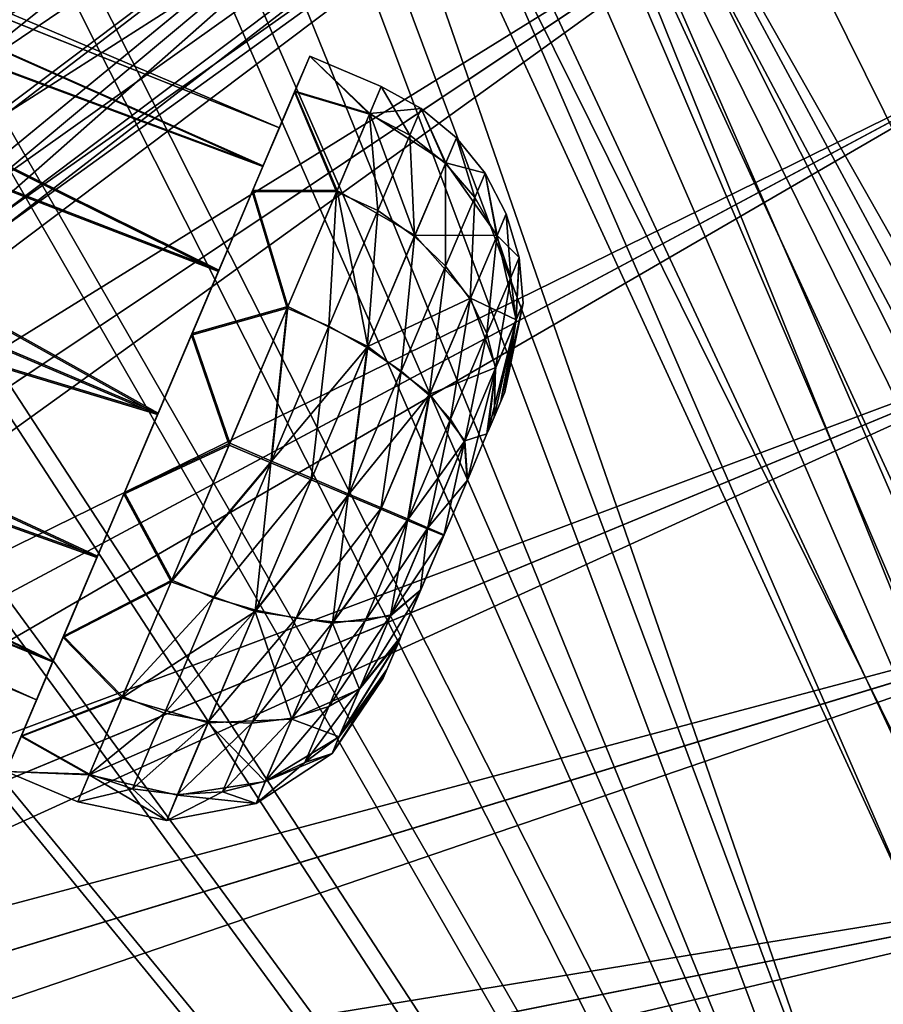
# Model space of a CAD drawing. Header units: metres. Extents: x -904 to 0, y -908 to 0.
# Tile 114 of 152: x -144 to -88, y -217 to -154. Entities that reach past the tile are written whole.
import ezdxf

# ---------------------------------------------------------------- set-up
doc = ezdxf.new("R2010")
doc.units = ezdxf.units.M

msp = doc.modelspace()

# ---------------------------------------------------------------- linework, layer by layer
at = {"layer": 'None012311'}
for points in [[(-264.332214, -57.531643, 123.974747), (-243.170029, -56.729248, 123.995758), (-63.008152, -302.295593, 117.565376)], [(-63.008152, -302.295593, 117.565376), (-243.170029, -56.729248, 123.995758), (-222.050903, -58.298695, 123.954659)], [(-297.830109, -60.486073, 123.897385), (-264.332214, -57.531643, 123.974747), (-63.008152, -302.295593, 117.565376)], [(-222.050903, -58.298695, 123.954659), (-201.240021, -62.22023, 123.851974), (-63.008152, -302.295593, 117.565376)], [(-65.261642, -300.990356, 120.600586), (-242.291733, -59.376686, 126.92746), (-262.718689, -60.035652, 126.910202)], [(-221.537735, -60.995937, 126.885056), (-242.291733, -59.376686, 126.92746), (-65.261642, -300.990356, 120.600586)], [(-262.718689, -60.035652, 126.910202), (-296.668427, -62.81105, 126.837532), (-65.261642, -300.990356, 120.600586)], [(-63.008152, -302.295593, 117.565376), (-331.364288, -63.040817, 123.830482), (-297.830109, -60.486073, 123.897385)], [(-201.261032, -64.869583, 126.783623), (-221.537735, -60.995937, 126.885056), (-65.261642, -300.990356, 120.600586)], [(-201.240021, -62.22023, 123.851974), (-180.998627, -68.444519, 123.68898), (-63.008152, -302.295593, 117.565376)], [(-398.51358, -66.948952, 123.728142), (-331.364288, -63.040817, 123.830482), (-63.008152, -302.295593, 117.565376)], [(-65.261642, -300.990356, 120.600586), (-296.668427, -62.81105, 126.837532), (-330.762848, -65.236298, 126.774025)], [(-399.362701, -68.982285, 126.675926), (-65.261642, -300.990356, 120.600586), (-330.762848, -65.236298, 126.774025)], [(-65.261642, -300.990356, 120.600586), (-181.641327, -70.920166, 126.625183), (-201.261032, -64.869583, 126.783623)], [(-465.701691, -69.252586, 123.667824), (-398.51358, -66.948952, 123.728142), (-69.298546, -367.238312, 115.864792)], [(-398.51358, -66.948952, 123.728142), (-66.409767, -334.739563, 116.715805), (-69.298546, -367.238312, 115.864792)], [(-66.409767, -334.739563, 116.715805), (-398.51358, -66.948952, 123.728142), (-63.008152, -302.295593, 117.565376)], [(-71.333969, -367.13382, 118.868553), (-399.362701, -68.982285, 126.675926), (-465.757965, -71.129059, 126.619713)], [(-71.333969, -367.13382, 118.868553), (-68.556686, -334.277802, 119.72892), (-399.362701, -68.982285, 126.675926)], [(-68.556686, -334.277802, 119.72892), (-65.261642, -300.990356, 120.600586), (-399.362701, -68.982285, 126.675926)], [(-63.008152, -302.295593, 117.565376), (-180.998627, -68.444519, 123.68898), (-161.580826, -76.893288, 123.467743)], [(-452.00235, -701.143799, 107.12117), (-465.701691, -69.252586, 123.667824), (-71.672775, -399.771973, 115.012871)], [(-465.701691, -69.252586, 123.667824), (-69.298546, -367.238312, 115.864792), (-71.672775, -399.771973, 115.012871)], [(-162.537094, -79.228813, 126.407616), (-181.641327, -70.920166, 126.625183), (-65.261642, -300.990356, 120.600586)], [(-73.59713, -399.498657, 118.021057), (-465.757965, -71.129059, 126.619713), (-452.00235, -703.006531, 110.073418)], [(-73.59713, -399.498657, 118.021057), (-71.333969, -367.13382, 118.868553), (-465.757965, -71.129059, 126.619713)], [(-161.580826, -76.893288, 123.467743), (-143.23024, -87.460297, 123.19104), (-63.008152, -302.295593, 117.565376)], [(-153.423279, -84.138039, 126.27906), (-162.537094, -79.228813, 126.407616), (-65.261642, -300.990356, 120.600586)], [(-65.261642, -300.990356, 120.600586), (-144.563904, -89.568611, 126.136856), (-153.423279, -84.138039, 126.27906)], [(-143.23024, -87.460297, 123.19104), (-59.095226, -269.917725, 118.413223), (-63.008152, -302.295593, 117.565376)], [(-59.095226, -269.917725, 118.413223), (-143.23024, -87.460297, 123.19104), (-58.036373, -259.381531, 118.689117)], [(-143.23024, -87.460297, 123.19104), (-126.177071, -100.012726, 122.862343), (-58.036373, -259.381531, 118.689117)], [(-136.558075, -95.093575, 125.99218), (-144.563904, -89.568611, 126.136856), (-65.261642, -300.990356, 120.600586)], [(-61.531395, -267.970581, 121.46524), (-136.558075, -95.093575, 125.99218), (-65.261642, -300.990356, 120.600586)], [(-61.531395, -267.970581, 121.46524), (-60.591732, -257.774933, 121.732216), (-136.558075, -95.093575, 125.99218)], [(-60.591732, -257.774933, 121.732216), (-128.588287, -101.245392, 125.831093), (-136.558075, -95.093575, 125.99218)], [(-58.036373, -259.381531, 118.689117), (-126.177071, -100.012726, 122.862343), (-57.569096, -248.802612, 118.966141)], [(-126.177071, -100.012726, 122.862343), (-57.694866, -238.214127, 119.243408), (-57.569096, -248.802612, 118.966141)], [(-110.635124, -114.392876, 122.485779), (-59.722095, -217.14119, 119.795227), (-126.177071, -100.012726, 122.862343)], [(-59.722095, -217.14119, 119.795227), (-58.41328, -227.649277, 119.520058), (-126.177071, -100.012726, 122.862343)], [(-126.177071, -100.012726, 122.862343), (-58.41328, -227.649277, 119.520058), (-57.694866, -238.214127, 119.243408)], [(-128.588287, -101.245392, 125.831093), (-60.591732, -257.774933, 121.732216), (-121.076744, -107.717308, 125.661613)], [(-60.591732, -257.774933, 121.732216), (-60.209061, -247.536804, 122.000313), (-121.076744, -107.717308, 125.661613)], [(-121.076744, -107.717308, 125.661613), (-60.209061, -247.536804, 122.000313), (-61.154972, -226.743057, 122.544815)], [(-61.154972, -226.743057, 122.544815), (-62.479103, -216.503357, 122.812958), (-121.076744, -107.717308, 125.661613)], [(-62.479103, -216.503357, 122.812958), (-77.438309, -167.19873, 124.104042), (-121.076744, -107.717308, 125.661613)], [(-121.076744, -107.717308, 125.661613), (-77.438309, -167.19873, 124.104042), (-112.544655, -115.989105, 125.445015)], [(-110.635124, -114.392876, 122.485779), (-96.799194, -130.420166, 122.066093), (-59.722095, -217.14119, 119.795227)], [(-77.438309, -167.19873, 124.104042), (-104.308945, -125.084732, 125.206833), (-112.544655, -115.989105, 125.445015)], [(-98.197342, -132.697006, 125.0075), (-104.308945, -125.084732, 125.206833), (-77.438309, -167.19873, 124.104042)], [(-96.799194, -130.420166, 122.066093), (-90.57605, -138.989334, 121.841705), (-59.722095, -217.14119, 119.795227)], [(-77.438309, -167.19873, 124.104042), (-91.371841, -142.287994, 124.756355), (-98.197342, -132.697006, 125.0075)], [(-59.722095, -217.14119, 119.795227), (-90.57605, -138.989334, 121.841705), (-84.842606, -147.893387, 121.608543)], [(-87.197754, -148.85968, 124.584267), (-91.371841, -142.287994, 124.756355), (-77.438309, -167.19873, 124.104042)]]:
    msp.add_3dface(points, dxfattribs=at)
at = {"layer": 'None012312'}
for points in [[(-216.400406, -202.694778, 2170), (-139.02272, -86.890968, 2077.158691), (-154.928177, -77.35804, 2077.158691)], [(-221.028259, -201.022507, 2167.144043), (-156.160965, -79.664413, 2075.415527), (-140.475632, -89.065399, 2075.415527)], [(-216.400406, -202.694778, 2170), (-212.484268, -205.599091, 2170), (-139.02272, -86.890968, 2077.158691)], [(-212.484268, -205.599091, 2170), (-124.128281, -97.937057, 2077.158691), (-139.02272, -86.890968, 2077.158691)], [(-216.925919, -203.481247, 2167.144043), (-221.028259, -201.022507, 2167.144043), (-140.475632, -89.065399, 2075.415527)], [(-216.925919, -203.481247, 2167.144043), (-140.475632, -89.065399, 2075.415527), (-125.787346, -99.958588, 2075.415527)], [(-212.484268, -205.599091, 2170), (-208.871689, -208.873306, 2170), (-124.128281, -97.937057, 2077.158691)], [(-208.871689, -208.873306, 2170), (-110.38842, -110.390038, 2077.158691), (-124.128281, -97.937057, 2077.158691)], [(-213.084335, -206.330261, 2167.144043), (-216.925919, -203.481247, 2167.144043), (-125.787346, -99.958588, 2075.415527)], [(-213.084335, -206.330261, 2167.144043), (-125.787346, -99.958588, 2075.415527), (-112.237633, -112.239235, 2075.415527)], [(-208.871689, -208.873306, 2170), (-205.597473, -212.485886, 2170), (-110.38842, -110.390038, 2077.158691)], [(-205.597473, -212.485886, 2170), (-97.93544, -124.129898, 2077.158691), (-110.38842, -110.390038, 2077.158691)], [(-209.540543, -209.542145, 2167.144043), (-213.084335, -206.330261, 2167.144043), (-112.237633, -112.239235, 2075.415527)], [(-209.540543, -209.542145, 2167.144043), (-112.237633, -112.239235, 2075.415527), (-99.956985, -125.788948, 2075.415527)], [(-205.597473, -212.485886, 2170), (-202.693161, -216.402023, 2170), (-97.93544, -124.129898, 2077.158691)], [(-202.693161, -216.402023, 2170), (-86.889359, -139.024338, 2077.158691), (-97.93544, -124.129898, 2077.158691)], [(-206.328659, -213.085938, 2167.144043), (-209.540543, -209.542145, 2167.144043), (-99.956985, -125.788948, 2075.415527)], [(-206.328659, -213.085938, 2167.144043), (-99.956985, -125.788948, 2075.415527), (-89.063797, -140.477234, 2075.415527)], [(-89.063797, -140.477234, 2075.415527), (-86.129189, -138.591553, 2063.023926), (-76.554565, -154.579132, 2063.023926)], [(-202.693161, -216.402023, 2170), (-200.186707, -220.583984, 2170), (-86.889359, -139.024338, 2077.158691)], [(-200.186707, -220.583984, 2170), (-77.356422, -154.929794, 2077.158691), (-86.889359, -139.024338, 2077.158691)], [(-203.479645, -216.927521, 2167.144043), (-206.328659, -213.085938, 2167.144043), (-89.063797, -140.477234, 2075.415527)], [(-203.479645, -216.927521, 2167.144043), (-89.063797, -140.477234, 2075.415527), (-79.662811, -156.162567, 2075.415527)], [(-79.662811, -156.162567, 2075.415527), (-89.063797, -140.477234, 2075.415527), (-76.554565, -154.579132, 2063.023926)], [(-200.186707, -220.583984, 2170), (-198.102173, -224.99147, 2170), (-77.356422, -154.929794, 2077.158691)], [(-198.102173, -224.99147, 2170), (-69.428215, -171.692978, 2077.158691), (-77.356422, -154.929794, 2077.158691)], [(-201.020905, -221.029861, 2167.144043), (-203.479645, -216.927521, 2167.144043), (-79.662811, -156.162567, 2075.415527)], [(-201.020905, -221.029861, 2167.144043), (-79.662811, -156.162567, 2075.415527), (-71.844322, -172.693756, 2075.415527)], [(-198.102173, -224.99147, 2170), (-196.459595, -229.582016, 2170), (-69.428215, -171.692978, 2077.158691)], [(-196.459595, -229.582016, 2170), (-63.180954, -189.15242, 2077.158691), (-69.428215, -171.692978, 2077.158691)], [(-198.976059, -225.353439, 2167.144043), (-201.020905, -221.029861, 2167.144043), (-71.844322, -172.693756, 2075.415527)], [(-198.976059, -225.353439, 2167.144043), (-71.844322, -172.693756, 2075.415527), (-65.68351, -189.911591, 2075.415527)], [(-196.459595, -229.582016, 2170), (-195.274841, -234.311462, 2170), (-63.180954, -189.15242, 2077.158691)], [(-195.274841, -234.311462, 2170), (-58.674892, -207.140076, 2077.158691), (-63.180954, -189.15242, 2077.158691)], [(-197.364761, -229.856598, 2167.144043), (-198.976059, -225.353439, 2167.144043), (-65.68351, -189.911591, 2075.415527)], [(-197.364761, -229.856598, 2167.144043), (-65.68351, -189.911591, 2075.415527), (-61.239811, -207.650284, 2075.415527)], [(-195.274841, -234.311462, 2170), (-194.559357, -239.134216, 2170), (-58.674892, -207.140076, 2077.158691)], [(-194.559357, -239.134216, 2170), (-55.953697, -225.482727, 2077.158691), (-58.674892, -207.140076, 2077.158691)], [(-196.202545, -234.495987, 2167.144043), (-197.364761, -229.856598, 2167.144043), (-61.239811, -207.650284, 2075.415527)], [(-196.202545, -234.495987, 2167.144043), (-61.239811, -207.650284, 2075.415527), (-58.556271, -225.73912, 2075.415527)]]:
    msp.add_3dface(points, dxfattribs=at)
at = {"layer": 'None012315'}
for points in [[(-98.515457, -115.3535, 1958.627197), (-153.790512, -157.00679, 1958.627197), (-152.569992, -157.898438, 1963.055176)], [(-153.790512, -157.00679, 1958.627197), (-98.515457, -115.3535, 1958.627197), (-97.193443, -117.107849, 1953.323853)], [(-98.515457, -115.3535, 1358.627197), (-153.790512, -157.00679, 1358.627197), (-152.569992, -157.898438, 1363.055176)], [(-153.790512, -157.00679, 1358.627197), (-98.515457, -115.3535, 1358.627197), (-97.193443, -117.107849, 1353.323853)], [(-97.193443, -117.107849, 1963.930542), (-98.515457, -115.3535, 1958.627197), (-152.569992, -157.898438, 1963.055176)], [(-97.193443, -117.107849, 1363.930542), (-98.515457, -115.3535, 1358.627197), (-152.569992, -157.898438, 1363.055176)], [(-151.971924, -158.385361, 1953.325195), (-153.790512, -157.00679, 1958.627197), (-97.193443, -117.107849, 1953.323853)], [(-151.971924, -158.385361, 1353.325195), (-153.790512, -157.00679, 1358.627197), (-97.193443, -117.107849, 1353.323853)], [(-97.193443, -117.107849, 1963.930542), (-152.569992, -157.898438, 1963.055176), (-150.5513, -159.689209, 1965.307983)], [(-97.193443, -117.107849, 1363.930542), (-152.569992, -157.898438, 1363.055176), (-150.5513, -159.689209, 1365.307983)], [(-151.971924, -158.385361, 1953.325195), (-97.193443, -117.107849, 1953.323853), (-94.001808, -121.343231, 1951.127197)], [(-151.971924, -158.385361, 1353.325195), (-97.193443, -117.107849, 1353.323853), (-94.001808, -121.343231, 1351.127197)], [(-94.001808, -121.343231, 1966.127197), (-97.193443, -117.107849, 1963.930542), (-150.5513, -159.689209, 1965.307983)], [(-94.001808, -121.343231, 1366.127197), (-97.193443, -117.107849, 1363.930542), (-150.5513, -159.689209, 1365.307983)], [(-148.308762, -162.267014, 1951.127197), (-151.971924, -158.385361, 1953.325195), (-94.001808, -121.343231, 1951.127197)], [(-148.308762, -162.267014, 1351.127197), (-151.971924, -158.385361, 1353.325195), (-94.001808, -121.343231, 1351.127197)], [(-94.001808, -121.343231, 1966.127197), (-150.5513, -159.689209, 1965.307983), (-148.309769, -162.265686, 1966.127197)], [(-94.001808, -121.343231, 1366.127197), (-150.5513, -159.689209, 1365.307983), (-148.309769, -162.265686, 1366.127197)], [(-146.445526, -165.139389, 1965.304443), (-94.001808, -121.343231, 1966.127197), (-148.309769, -162.265686, 1966.127197)], [(-146.445526, -165.139389, 1365.304443), (-94.001808, -121.343231, 1366.127197), (-148.309769, -162.265686, 1366.127197)], [(-148.308762, -162.267014, 1951.127197), (-94.001808, -121.343231, 1951.127197), (-90.810173, -125.578621, 1953.323853)], [(-148.308762, -162.267014, 1351.127197), (-94.001808, -121.343231, 1351.127197), (-90.810173, -125.578621, 1353.323853)], [(-90.810173, -125.578621, 1963.930542), (-94.001808, -121.343231, 1966.127197), (-146.445526, -165.139389, 1965.304443)], [(-90.810173, -125.578621, 1363.930542), (-94.001808, -121.343231, 1366.127197), (-146.445526, -165.139389, 1365.304443)], [(-145.587128, -166.858154, 1953.325195), (-148.308762, -162.267014, 1951.127197), (-90.810173, -125.578621, 1953.323853)], [(-145.587128, -166.858154, 1353.325195), (-148.308762, -162.267014, 1351.127197), (-90.810173, -125.578621, 1353.323853)], [(-145.279541, -167.577972, 1963.039795), (-90.810173, -125.578621, 1963.930542), (-146.445526, -165.139389, 1965.304443)], [(-145.279541, -167.577972, 1363.039795), (-90.810173, -125.578621, 1363.930542), (-146.445526, -165.139389, 1365.304443)], [(-145.587128, -166.858154, 1953.325195), (-90.810173, -125.578621, 1953.323853), (-89.488159, -127.33297, 1958.627197)], [(-145.587128, -166.858154, 1353.325195), (-90.810173, -125.578621, 1353.323853), (-89.488159, -127.33297, 1358.627197)], [(-89.488159, -127.33297, 1958.627197), (-90.810173, -125.578621, 1963.930542), (-145.279541, -167.577972, 1963.039795)], [(-89.488159, -127.33297, 1358.627197), (-90.810173, -125.578621, 1363.930542), (-145.279541, -167.577972, 1363.039795)], [(-144.763199, -168.986267, 1958.627197), (-145.587128, -166.858154, 1953.325195), (-89.488159, -127.33297, 1958.627197)], [(-144.763199, -168.986267, 1358.627197), (-145.587128, -166.858154, 1353.325195), (-89.488159, -127.33297, 1358.627197)], [(-144.763199, -168.986267, 1958.627197), (-89.488159, -127.33297, 1958.627197), (-145.279541, -167.577972, 1963.039795)], [(-144.763199, -168.986267, 1358.627197), (-89.488159, -127.33297, 1358.627197), (-145.279541, -167.577972, 1363.039795)]]:
    msp.add_3dface(points, dxfattribs=at)
at = {"layer": 'None012326'}
for points in [[(-191.963272, -133.299774, 1798.675049), (-192.565308, -134.718124, 1806.324951), (-127.065178, -160.846878, 1798.675049)], [(-191.963272, -133.299774, 1798.675049), (-127.065178, -160.846878, 1798.675049), (-192.550964, -134.684326, 1791.0177)], [(-192.565308, -134.718124, 1806.324951), (-194.26532, -138.723145, 1812.802979), (-128.12146, -163.335358, 1808.668579)], [(-192.550964, -134.684326, 1791.0177), (-128.102783, -163.291367, 1788.668579), (-194.238892, -138.660889, 1784.518921)], [(-192.565308, -134.718124, 1806.324951), (-128.12146, -163.335358, 1808.668579), (-127.065178, -160.846878, 1798.675049)], [(-127.065178, -160.846878, 1798.675049), (-128.102783, -163.291367, 1788.668579), (-192.550964, -134.684326, 1791.0177)], [(-194.26532, -138.723145, 1812.802979), (-196.80455, -144.705307, 1817.122925), (-130.988586, -170.090027, 1815.971558)], [(-194.238892, -138.660889, 1784.518921), (-130.956253, -170.01384, 1781.330688), (-196.770035, -144.623993, 1780.167969)], [(-194.26532, -138.723145, 1812.802979), (-130.988586, -170.090027, 1815.971558), (-128.12146, -163.335358, 1808.668579)], [(-128.102783, -163.291367, 1788.668579), (-130.956253, -170.01384, 1781.330688), (-194.238892, -138.660889, 1784.518921)], [(-196.80455, -144.705307, 1817.122925), (-199.796432, -151.75386, 1818.627075), (-134.898331, -179.300964, 1818.627197)], [(-196.770035, -144.623993, 1780.167969), (-134.860992, -179.212982, 1778.627319), (-199.759079, -151.665878, 1778.627319)], [(-196.80455, -144.705307, 1817.122925), (-134.898331, -179.300964, 1818.627197), (-130.988586, -170.090027, 1815.971558)], [(-130.956253, -170.01384, 1781.330688), (-134.860992, -179.212982, 1778.627319), (-196.770035, -144.623993, 1780.167969)], [(-199.796432, -151.75386, 1818.627075), (-202.785461, -158.795715, 1817.086426), (-134.898331, -179.300964, 1818.627197)], [(-134.860992, -179.212982, 1778.627319), (-202.750961, -158.714447, 1780.13147), (-199.759079, -151.665878, 1778.627319)], [(-126.089027, -158.54718, 1809.528076), (-125.111557, -156.244354, 1798.68689), (-127.065178, -160.846878, 1798.675049)], [(-125.111557, -156.244354, 1798.68689), (-126.068771, -158.499466, 1787.833984), (-127.065178, -160.846878, 1798.675049)], [(-125.111557, -156.244354, 1798.68689), (-126.089027, -158.54718, 1809.528076), (-121.261505, -159.970764, 1808.249512)], [(-121.243637, -159.92868, 1789.115356), (-126.068771, -158.499466, 1787.833984), (-125.111557, -156.244354, 1798.68689)], [(-120.509018, -158.197983, 1798.68689), (-121.243637, -159.92868, 1789.115356), (-125.111557, -156.244354, 1798.68689)], [(-120.509018, -158.197983, 1798.68689), (-125.111557, -156.244354, 1798.68689), (-121.261505, -159.970764, 1808.249512)], [(-120.509018, -158.197983, 1798.68689), (-121.261505, -159.970764, 1808.249512), (-118.663712, -161.324692, 1808.05188)], [(-120.509018, -158.197983, 1798.68689), (-117.932671, -159.603455, 1798.686279), (-121.243637, -159.92868, 1789.115356)], [(-117.932671, -159.603455, 1798.686279), (-120.509018, -158.197983, 1798.68689), (-118.663712, -161.324692, 1808.05188)], [(-202.785461, -158.795715, 1817.086426), (-205.316605, -164.758835, 1812.735474), (-138.80307, -188.500122, 1815.923828)], [(-138.770721, -188.423935, 1781.282837), (-205.290207, -164.696625, 1784.451416), (-202.750961, -158.714447, 1780.13147)], [(-134.898331, -179.300964, 1818.627197), (-202.785461, -158.795715, 1817.086426), (-138.80307, -188.500122, 1815.923828)], [(-134.860992, -179.212982, 1778.627319), (-138.770721, -188.423935, 1781.282837), (-202.750961, -158.714447, 1780.13147)], [(-128.807587, -164.951828, 1818.210205), (-126.089027, -158.54718, 1809.528076), (-128.12146, -163.335358, 1808.668579)], [(-126.089027, -158.54718, 1809.528076), (-128.807587, -164.951828, 1818.210205), (-123.386536, -164.977112, 1816.347046)], [(-126.068771, -158.499466, 1787.833984), (-128.771103, -164.86586, 1779.118774), (-128.102783, -163.291367, 1788.668579)], [(-123.353523, -164.899338, 1780.991821), (-128.771103, -164.86586, 1779.118774), (-126.068771, -158.499466, 1787.833984)], [(-128.12146, -163.335358, 1808.668579), (-126.089027, -158.54718, 1809.528076), (-127.065178, -160.846878, 1798.675049)], [(-127.065178, -160.846878, 1798.675049), (-126.068771, -158.499466, 1787.833984), (-128.102783, -163.291367, 1788.668579)], [(-121.261505, -159.970764, 1808.249512), (-126.089027, -158.54718, 1809.528076), (-123.386536, -164.977112, 1816.347046)], [(-121.243637, -159.92868, 1789.115356), (-123.353523, -164.899338, 1780.991821), (-126.068771, -158.499466, 1787.833984)], [(-117.932671, -159.603455, 1798.686279), (-116.359032, -163.11232, 1789.633179), (-121.243637, -159.92868, 1789.115356)], [(-117.932671, -159.603455, 1798.686279), (-118.663712, -161.324692, 1808.05188), (-116.375923, -163.152115, 1807.726685)], [(-115.671455, -161.491623, 1798.684204), (-117.932671, -159.603455, 1798.686279), (-116.375923, -163.152115, 1807.726685)], [(-117.932671, -159.603455, 1798.686279), (-115.671455, -161.491623, 1798.684204), (-116.359032, -163.11232, 1789.633179)], [(-121.261505, -159.970764, 1808.249512), (-123.386536, -164.977112, 1816.347046), (-120.726036, -166.183319, 1816.010132)], [(-123.353523, -164.899338, 1780.991821), (-121.243637, -159.92868, 1789.115356), (-118.335815, -167.769424, 1781.925293)], [(-118.663712, -161.324692, 1808.05188), (-121.261505, -159.970764, 1808.249512), (-120.726036, -166.183319, 1816.010132)], [(-121.243637, -159.92868, 1789.115356), (-116.359032, -163.11232, 1789.633179), (-118.335815, -167.769424, 1781.925293)], [(-118.663712, -161.324692, 1808.05188), (-120.726036, -166.183319, 1816.010132), (-118.367081, -167.843079, 1815.410278)], [(-116.375923, -163.152115, 1807.726685), (-118.663712, -161.324692, 1808.05188), (-118.367081, -167.843079, 1815.410278)], [(-115.671455, -161.491623, 1798.684204), (-116.375923, -163.152115, 1807.726685), (-114.488914, -165.346329, 1807.19751)], [(-116.359032, -163.11232, 1789.633179), (-115.671455, -161.491623, 1798.684204), (-113.824844, -163.782349, 1798.680908)], [(-113.824844, -163.782349, 1798.680908), (-115.671455, -161.491623, 1798.684204), (-114.488914, -165.346329, 1807.19751)], [(-130.988586, -170.090027, 1815.971558), (-128.807587, -164.951828, 1818.210205), (-128.12146, -163.335358, 1808.668579)], [(-128.102783, -163.291367, 1788.668579), (-128.771103, -164.86586, 1779.118774), (-130.956253, -170.01384, 1781.330688)], [(-116.375923, -163.152115, 1807.726685), (-118.367081, -167.843079, 1815.410278), (-116.364288, -169.764496, 1814.434326)], [(-118.335815, -167.769424, 1781.925293), (-116.359032, -163.11232, 1789.633179), (-113.056252, -167.78598, 1790.859009)], [(-114.488914, -165.346329, 1807.19751), (-116.375923, -163.152115, 1807.726685), (-116.364288, -169.764496, 1814.434326)], [(-113.056252, -167.78598, 1790.859009), (-116.359032, -163.11232, 1789.633179), (-113.824844, -163.782349, 1798.680908)], [(-113.824844, -163.782349, 1798.680908), (-114.488914, -165.346329, 1807.19751), (-113.070839, -167.820358, 1806.486572)], [(-112.462166, -166.386398, 1798.676392), (-113.824844, -163.782349, 1798.680908), (-113.070839, -167.820358, 1806.486572)], [(-113.824844, -163.782349, 1798.680908), (-112.462166, -166.386398, 1798.676392), (-113.056252, -167.78598, 1790.859009)], [(-141.637863, -195.178589, 1788.585815), (-206.990234, -168.701691, 1790.929443), (-205.290207, -164.696625, 1784.451416)], [(-138.770721, -188.423935, 1781.282837), (-141.637863, -195.178589, 1788.585815), (-205.290207, -164.696625, 1784.451416)], [(-205.316605, -164.758835, 1812.735474), (-207.004517, -168.735352, 1806.236694), (-141.65654, -195.22258, 1808.585815)], [(-138.80307, -188.500122, 1815.923828), (-205.316605, -164.758835, 1812.735474), (-141.65654, -195.22258, 1808.585815)], [(-132.728806, -174.189789, 1823.013672), (-128.807587, -164.951828, 1818.210205), (-130.988586, -170.090027, 1815.971558)], [(-128.807587, -164.951828, 1818.210205), (-132.728806, -174.189789, 1823.013672), (-126.560593, -172.454849, 1821.746948)], [(-128.771103, -164.86586, 1779.118774), (-132.683289, -174.082581, 1774.267334), (-130.956253, -170.01384, 1781.330688)], [(-126.517464, -172.353256, 1775.553101), (-132.683289, -174.082581, 1774.267334), (-128.771103, -164.86586, 1779.118774)], [(-123.386536, -164.977112, 1816.347046), (-128.807587, -164.951828, 1818.210205), (-126.560593, -172.454849, 1821.746948)], [(-123.353523, -164.899338, 1780.991821), (-126.517464, -172.353256, 1775.553101), (-128.771103, -164.86586, 1779.118774)], [(-123.879539, -173.61264, 1821.387207), (-123.386536, -164.977112, 1816.347046), (-126.560593, -172.454849, 1821.746948)], [(-126.517464, -172.353256, 1775.553101), (-123.353523, -164.899338, 1780.991821), (-121.370773, -174.919464, 1776.696655)], [(-120.726036, -166.183319, 1816.010132), (-123.386536, -164.977112, 1816.347046), (-123.879539, -173.61264, 1821.387207)], [(-123.353523, -164.899338, 1780.991821), (-118.335815, -167.769424, 1781.925293), (-121.370773, -174.919464, 1776.696655)], [(-114.488914, -165.346329, 1807.19751), (-116.364288, -169.764496, 1814.434326), (-114.790627, -171.871994, 1813.123047)], [(-113.070839, -167.820358, 1806.486572), (-114.488914, -165.346329, 1807.19751), (-114.790627, -171.871994, 1813.123047)], [(-120.726036, -166.183319, 1816.010132), (-123.879539, -173.61264, 1821.387207), (-121.411766, -175.016037, 1820.601807)], [(-118.367081, -167.843079, 1815.410278), (-120.726036, -166.183319, 1816.010132), (-121.411766, -175.016037, 1820.601807)], [(-112.462166, -166.386398, 1798.676392), (-113.070839, -167.820358, 1806.486572), (-112.175423, -170.482056, 1805.619995)], [(-112.462166, -166.386398, 1798.676392), (-111.63343, -169.206161, 1798.671021), (-113.056252, -167.78598, 1790.859009)], [(-111.63343, -169.206161, 1798.671021), (-112.462166, -166.386398, 1798.676392), (-112.175423, -170.482056, 1805.619995)], [(-118.367081, -167.843079, 1815.410278), (-121.411766, -175.016037, 1820.601807), (-119.231918, -176.52034, 1819.323975)], [(-121.370773, -174.919464, 1776.696655), (-118.335815, -167.769424, 1781.925293), (-114.763626, -171.80838, 1784.20166)], [(-116.364288, -169.764496, 1814.434326), (-118.367081, -167.843079, 1815.410278), (-119.231918, -176.52034, 1819.323975)], [(-114.763626, -171.80838, 1784.20166), (-118.335815, -167.769424, 1781.925293), (-113.056252, -167.78598, 1790.859009)], [(-113.070839, -167.820358, 1806.486572), (-114.790627, -171.871994, 1813.123047), (-113.705597, -174.086975, 1811.52478)], [(-113.056252, -167.78598, 1790.859009), (-111.824242, -173.205444, 1792.693481), (-114.763626, -171.80838, 1784.20166)], [(-112.175423, -170.482056, 1805.619995), (-113.070839, -167.820358, 1806.486572), (-113.705597, -174.086975, 1811.52478)], [(-113.056252, -167.78598, 1790.859009), (-111.63343, -169.206161, 1798.671021), (-111.824242, -173.205444, 1792.693481)], [(-142.694138, -197.667068, 1798.579468), (-207.592239, -170.119965, 1798.579468), (-206.990234, -168.701691, 1790.929443)], [(-207.004517, -168.735352, 1806.236694), (-207.592239, -170.119965, 1798.579468), (-142.694138, -197.667068, 1798.579468)], [(-141.65654, -195.22258, 1808.585815), (-207.004517, -168.735352, 1806.236694), (-142.694138, -197.667068, 1798.579468)], [(-141.637863, -195.178589, 1788.585815), (-142.694138, -197.667068, 1798.579468), (-206.990234, -168.701691, 1790.929443)], [(-116.364288, -169.764496, 1814.434326), (-119.231918, -176.52034, 1819.323975), (-117.420357, -178.067368, 1817.606934)], [(-114.790627, -171.871994, 1813.123047), (-116.364288, -169.764496, 1814.434326), (-117.420357, -178.067368, 1817.606934)], [(-111.63343, -169.206161, 1798.671021), (-112.175423, -170.482056, 1805.619995), (-111.835388, -173.231705, 1804.630493)], [(-111.370461, -172.136734, 1798.664795), (-111.63343, -169.206161, 1798.671021), (-111.835388, -173.231705, 1804.630493)], [(-111.63343, -169.206161, 1798.671021), (-111.370461, -172.136734, 1798.664795), (-111.824242, -173.205444, 1792.693481)], [(-134.898331, -179.300964, 1818.627197), (-132.728806, -174.189789, 1823.013672), (-130.988586, -170.090027, 1815.971558)], [(-130.956253, -170.01384, 1781.330688), (-132.683289, -174.082581, 1774.267334), (-134.860992, -179.212982, 1778.627319)], [(-112.175423, -170.482056, 1805.619995), (-113.705597, -174.086975, 1811.52478), (-113.14904, -176.326523, 1809.699707)], [(-111.835388, -173.231705, 1804.630493), (-112.175423, -170.482056, 1805.619995), (-113.14904, -176.326523, 1809.699707)], [(-117.384956, -177.983963, 1779.685547), (-121.370773, -174.919464, 1776.696655), (-114.763626, -171.80838, 1784.20166)], [(-114.790627, -171.871994, 1813.123047), (-117.420357, -178.067368, 1817.606934), (-116.04538, -179.599258, 1815.514282)], [(-114.763626, -171.80838, 1784.20166), (-113.12841, -176.277939, 1787.608276), (-117.384956, -177.983963, 1779.685547)], [(-113.705597, -174.086975, 1811.52478), (-114.790627, -171.871994, 1813.123047), (-116.04538, -179.599258, 1815.514282)], [(-111.824242, -173.205444, 1792.693481), (-113.12841, -176.277939, 1787.608276), (-114.763626, -171.80838, 1784.20166)], [(-112.562271, -177.86644, 1798.651123), (-111.370461, -172.136734, 1798.664795), (-112.802734, -178.432953, 1802.081299)], [(-111.370461, -172.136734, 1798.664795), (-111.835388, -173.231705, 1804.630493), (-112.802734, -178.432953, 1802.081299)], [(-111.370461, -172.136734, 1798.664795), (-112.562271, -177.86644, 1798.651123), (-111.824242, -173.205444, 1792.693481)], [(-126.560593, -172.454849, 1821.746948), (-132.728806, -174.189789, 1823.013672), (-130.300461, -181.265594, 1823.627197)], [(-126.517464, -172.353256, 1775.553101), (-130.253784, -181.155624, 1773.627319), (-132.683289, -174.082581, 1774.267334)], [(-126.560593, -172.454849, 1821.746948), (-130.300461, -181.265594, 1823.627197), (-127.61203, -182.405991, 1823.338013)], [(-127.565887, -182.297287, 1773.916382), (-130.253784, -181.155624, 1773.627319), (-126.517464, -172.353256, 1775.553101)], [(-127.61203, -182.405991, 1823.338013), (-123.879539, -173.61264, 1821.387207), (-126.560593, -172.454849, 1821.746948)], [(-121.370773, -174.919464, 1776.696655), (-127.565887, -182.297287, 1773.916382), (-126.517464, -172.353256, 1775.553101)], [(-112.562271, -177.86644, 1798.651123), (-113.623726, -180.367111, 1791.775024), (-111.824242, -173.205444, 1792.693481)], [(-111.824242, -173.205444, 1792.693481), (-113.623726, -180.367111, 1791.775024), (-113.12841, -176.277939, 1787.608276)], [(-112.802734, -178.432953, 1802.081299), (-111.835388, -173.231705, 1804.630493), (-113.242302, -179.468521, 1804.264648)], [(-111.835388, -173.231705, 1804.630493), (-113.14904, -176.326523, 1809.699707), (-113.242302, -179.468521, 1804.264648)], [(-137.076019, -184.431366, 1822.987061), (-132.728806, -174.189789, 1823.013672), (-134.898331, -179.300964, 1818.627197)], [(-132.728806, -174.189789, 1823.013672), (-137.076019, -184.431366, 1822.987061), (-130.300461, -181.265594, 1823.627197)], [(-132.683289, -174.082581, 1774.267334), (-137.030518, -184.324158, 1774.240845), (-134.860992, -179.212982, 1778.627319)], [(-130.253784, -181.155624, 1773.627319), (-137.030518, -184.324158, 1774.240845), (-132.683289, -174.082581, 1774.267334)], [(-125.01545, -183.505936, 1822.485352), (-123.879539, -173.61264, 1821.387207), (-127.61203, -182.405991, 1823.338013)], [(-121.411766, -175.016037, 1820.601807), (-123.879539, -173.61264, 1821.387207), (-125.01545, -183.505936, 1822.485352)], [(-113.705597, -174.086975, 1811.52478), (-116.04538, -179.599258, 1815.514282), (-115.157745, -181.058823, 1813.124756)], [(-113.14904, -176.326523, 1809.699707), (-113.705597, -174.086975, 1811.52478), (-115.157745, -181.058823, 1813.124756)], [(-124.970901, -183.400986, 1774.769043), (-127.565887, -182.297287, 1773.916382), (-121.370773, -174.919464, 1776.696655)], [(-121.411766, -175.016037, 1820.601807), (-125.01545, -183.505936, 1822.485352), (-122.626053, -184.516556, 1821.098022)], [(-122.584091, -184.417709, 1776.156494), (-124.970901, -183.400986, 1774.769043), (-121.370773, -174.919464, 1776.696655)], [(-119.231918, -176.52034, 1819.323975), (-121.411766, -175.016037, 1820.601807), (-122.626053, -184.516556, 1821.098022)], [(-122.584091, -184.417709, 1776.156494), (-121.370773, -174.919464, 1776.696655), (-117.384956, -177.983963, 1779.685547)], [(-119.231918, -176.52034, 1819.323975), (-122.626053, -184.516556, 1821.098022), (-120.532906, -185.400192, 1819.233765)], [(-117.420357, -178.067368, 1817.606934), (-119.231918, -176.52034, 1819.323975), (-120.532906, -185.400192, 1819.233765)], [(-113.12841, -176.277939, 1787.608276), (-115.130699, -180.995117, 1784.158691), (-117.384956, -177.983963, 1779.685547)], [(-115.157745, -181.058823, 1813.124756), (-114.982857, -183.569092, 1807.875122), (-113.14904, -176.326523, 1809.699707)], [(-113.12841, -176.277939, 1787.608276), (-113.700073, -180.546982, 1791.57312), (-115.130699, -180.995117, 1784.158691)], [(-113.14904, -176.326523, 1809.699707), (-114.982857, -183.569092, 1807.875122), (-113.636551, -180.397324, 1805.51416)], [(-113.623726, -180.367111, 1791.775024), (-113.700073, -180.546982, 1791.57312), (-113.12841, -176.277939, 1787.608276)], [(-113.242302, -179.468521, 1804.264648), (-113.14904, -176.326523, 1809.699707), (-113.636551, -180.397324, 1805.51416)], [(-120.494431, -185.309555, 1778.02063), (-122.584091, -184.417709, 1776.156494), (-117.384956, -177.983963, 1779.685547)], [(-120.494431, -185.309555, 1778.02063), (-117.384956, -177.983963, 1779.685547), (-118.780518, -186.042938, 1780.292725)], [(-117.384956, -177.983963, 1779.685547), (-115.130699, -180.995117, 1784.158691), (-118.780518, -186.042938, 1780.292725)], [(-112.562271, -177.86644, 1798.651123), (-112.802734, -178.432953, 1802.081299), (-113.623726, -180.367111, 1791.775024)], [(-117.420357, -178.067368, 1817.606934), (-120.532906, -185.400192, 1819.233765), (-118.814751, -186.123596, 1816.961792)], [(-116.04538, -179.599258, 1815.514282), (-117.420357, -178.067368, 1817.606934), (-118.814751, -186.123596, 1816.961792)], [(-112.802734, -178.432953, 1802.081299), (-113.242302, -179.468521, 1804.264648), (-113.623726, -180.367111, 1791.775024)], [(-134.860992, -179.212982, 1778.627319), (-137.030518, -184.324158, 1774.240845), (-138.770721, -188.423935, 1781.282837)], [(-138.80307, -188.500122, 1815.923828), (-137.076019, -184.431366, 1822.987061), (-134.898331, -179.300964, 1818.627197)], [(-116.04538, -179.599258, 1815.514282), (-118.814751, -186.123596, 1816.961792), (-117.535248, -186.659973, 1814.367432)], [(-115.157745, -181.058823, 1813.124756), (-116.04538, -179.599258, 1815.514282), (-117.535248, -186.659973, 1814.367432)], [(-113.623726, -180.367111, 1791.775024), (-113.242302, -179.468521, 1804.264648), (-113.636551, -180.397324, 1805.51416)], [(-113.700073, -180.546982, 1791.57312), (-114.965607, -183.528442, 1789.397583), (-115.130699, -180.995117, 1784.158691)], [(-113.636551, -180.397324, 1805.51416), (-114.982857, -183.569092, 1807.875122), (-113.700073, -180.546982, 1791.57312)], [(-113.700073, -180.546982, 1791.57312), (-114.982857, -183.569092, 1807.875122), (-114.965607, -183.528442, 1789.397583)], [(-113.623726, -180.367111, 1791.775024), (-113.636551, -180.397324, 1805.51416), (-113.700073, -180.546982, 1791.57312)], [(-130.253784, -181.155624, 1773.627319), (-133.993652, -189.966354, 1775.507446), (-137.030518, -184.324158, 1774.240845)], [(-133.993652, -189.966354, 1775.507446), (-130.253784, -181.155624, 1773.627319), (-127.565887, -182.297287, 1773.916382)], [(-118.780518, -186.042938, 1780.292725), (-115.130699, -180.995117, 1784.158691), (-117.505859, -186.590729, 1782.886963)], [(-117.535248, -186.659973, 1814.367432), (-116.478844, -187.093475, 1808.627197), (-115.157745, -181.058823, 1813.124756)], [(-115.130699, -180.995117, 1784.158691), (-114.965607, -183.528442, 1789.397583), (-117.505859, -186.590729, 1782.886963)], [(-116.478844, -187.093475, 1808.627197), (-114.982857, -183.569092, 1807.875122), (-115.157745, -181.058823, 1813.124756)], [(-130.300461, -181.265594, 1823.627197), (-137.076019, -184.431366, 1822.987061), (-134.036774, -190.067947, 1821.701294)], [(-130.300461, -181.265594, 1823.627197), (-134.036774, -190.067947, 1821.701294), (-127.61203, -182.405991, 1823.338013)], [(-127.61203, -182.405991, 1823.338013), (-134.036774, -190.067947, 1821.701294), (-128.615585, -191.987457, 1820.557739)], [(-131.29837, -191.090637, 1775.867188), (-133.993652, -189.966354, 1775.507446), (-127.565887, -182.297287, 1773.916382)], [(-127.565887, -182.297287, 1773.916382), (-124.970901, -183.400986, 1774.769043), (-131.29837, -191.090637, 1775.867188)], [(-128.615585, -191.987457, 1820.557739), (-125.01545, -183.505936, 1822.485352), (-127.61203, -182.405991, 1823.338013)], [(-131.29837, -191.090637, 1775.867188), (-124.970901, -183.400986, 1774.769043), (-128.574585, -191.8909, 1776.652588)], [(-122.626053, -184.516556, 1821.098022), (-125.01545, -183.505936, 1822.485352), (-128.615585, -191.987457, 1820.557739)], [(-128.574585, -191.8909, 1776.652588), (-124.970901, -183.400986, 1774.769043), (-122.584091, -184.417709, 1776.156494)], [(-114.965607, -183.528442, 1789.397583), (-116.460175, -187.049484, 1788.627197), (-117.505859, -186.590729, 1782.886963)], [(-114.982857, -183.569092, 1807.875122), (-116.478844, -187.093475, 1808.627197), (-116.460175, -187.049484, 1788.627197)], [(-114.982857, -183.569092, 1807.875122), (-116.460175, -187.049484, 1788.627197), (-114.965607, -183.528442, 1789.397583)], [(-137.030518, -184.324158, 1774.240845), (-140.951721, -193.562119, 1779.044189), (-138.770721, -188.423935, 1781.282837)], [(-133.993652, -189.966354, 1775.507446), (-140.951721, -193.562119, 1779.044189), (-137.030518, -184.324158, 1774.240845)], [(-140.98822, -193.648102, 1818.135742), (-137.076019, -184.431366, 1822.987061), (-138.80307, -188.500122, 1815.923828)], [(-137.076019, -184.431366, 1822.987061), (-140.98822, -193.648102, 1818.135742), (-134.036774, -190.067947, 1821.701294)], [(-123.64238, -192.725784, 1817.568848), (-122.626053, -184.516556, 1821.098022), (-128.615585, -191.987457, 1820.557739)], [(-125.978226, -192.413925, 1777.93042), (-128.574585, -191.8909, 1776.652588), (-122.584091, -184.417709, 1776.156494)], [(-125.978226, -192.413925, 1777.93042), (-122.584091, -184.417709, 1776.156494), (-120.494431, -185.309555, 1778.02063)], [(-120.532906, -185.400192, 1819.233765), (-122.626053, -184.516556, 1821.098022), (-123.64238, -192.725784, 1817.568848)], [(-123.606972, -192.64238, 1779.647461), (-125.978226, -192.413925, 1777.93042), (-120.494431, -185.309555, 1778.02063)], [(-118.814751, -186.123596, 1816.961792), (-120.532906, -185.400192, 1819.233765), (-123.64238, -192.725784, 1817.568848)], [(-120.494431, -185.309555, 1778.02063), (-118.780518, -186.042938, 1780.292725), (-123.606972, -192.64238, 1779.647461)], [(-118.814751, -186.123596, 1816.961792), (-123.64238, -192.725784, 1817.568848), (-119.9104, -192.255585, 1813.095703)], [(-118.780518, -186.042938, 1780.292725), (-121.549881, -192.567276, 1781.740112), (-123.606972, -192.64238, 1779.647461)], [(-118.780518, -186.042938, 1780.292725), (-117.505859, -186.590729, 1782.886963), (-121.549881, -192.567276, 1781.740112)], [(-117.535248, -186.659973, 1814.367432), (-118.814751, -186.123596, 1816.961792), (-119.9104, -192.255585, 1813.095703)], [(-121.549881, -192.567276, 1781.740112), (-117.505859, -186.590729, 1782.886963), (-119.883362, -192.191879, 1784.129639)], [(-119.9104, -192.255585, 1813.095703), (-117.973412, -190.614517, 1807.856812), (-117.535248, -186.659973, 1814.367432)], [(-117.505859, -186.590729, 1782.886963), (-116.460175, -187.049484, 1788.627197), (-119.883362, -192.191879, 1784.129639)], [(-117.973412, -190.614517, 1807.856812), (-116.478844, -187.093475, 1808.627197), (-117.535248, -186.659973, 1814.367432)], [(-116.460175, -187.049484, 1788.627197), (-117.956161, -190.573883, 1789.379395), (-119.883362, -192.191879, 1784.129639)], [(-116.478844, -187.093475, 1808.627197), (-117.973412, -190.614517, 1807.856812), (-117.956161, -190.573883, 1789.379395)], [(-116.478844, -187.093475, 1808.627197), (-117.956161, -190.573883, 1789.379395), (-116.460175, -187.049484, 1788.627197)], [(-141.65654, -195.22258, 1808.585815), (-140.98822, -193.648102, 1818.135742), (-138.80307, -188.500122, 1815.923828)], [(-138.770721, -188.423935, 1781.282837), (-140.951721, -193.562119, 1779.044189), (-141.637863, -195.178589, 1788.585815)], [(-133.993652, -189.966354, 1775.507446), (-137.167709, -197.444107, 1780.907349), (-140.951721, -193.562119, 1779.044189)], [(-137.167709, -197.444107, 1780.907349), (-133.993652, -189.966354, 1775.507446), (-131.29837, -191.090637, 1775.867188)], [(-134.036774, -190.067947, 1821.701294), (-140.98822, -193.648102, 1818.135742), (-137.200714, -197.521866, 1816.262573)], [(-134.036774, -190.067947, 1821.701294), (-137.200714, -197.521866, 1816.262573), (-128.615585, -191.987457, 1820.557739)], [(-119.883362, -192.191879, 1784.129639), (-117.956161, -190.573883, 1789.379395), (-121.892067, -196.924179, 1787.554688)], [(-117.956161, -190.573883, 1789.379395), (-119.302467, -193.745636, 1791.740234), (-121.892067, -196.924179, 1787.554688)], [(-119.238945, -193.595978, 1805.681396), (-117.973412, -190.614517, 1807.856812), (-119.9104, -192.255585, 1813.095703)], [(-117.973412, -190.614517, 1807.856812), (-119.302467, -193.745636, 1791.740234), (-117.956161, -190.573883, 1789.379395)], [(-117.973412, -190.614517, 1807.856812), (-119.238945, -193.595978, 1805.681396), (-119.302467, -193.745636, 1791.740234)], [(-134.451874, -198.519958, 1781.244263), (-137.167709, -197.444107, 1780.907349), (-131.29837, -191.090637, 1775.867188)], [(-134.451874, -198.519958, 1781.244263), (-131.29837, -191.090637, 1775.867188), (-128.574585, -191.8909, 1776.652588)], [(-131.619278, -199.063858, 1781.844116), (-134.451874, -198.519958, 1781.244263), (-128.574585, -191.8909, 1776.652588)], [(-131.619278, -199.063858, 1781.844116), (-128.574585, -191.8909, 1776.652588), (-125.978226, -192.413925, 1777.93042)], [(-128.615585, -191.987457, 1820.557739), (-137.200714, -197.521866, 1816.262573), (-131.650543, -199.137497, 1815.329102)], [(-128.615585, -191.987457, 1820.557739), (-131.650543, -199.137497, 1815.329102), (-126.263702, -198.901352, 1813.052856)], [(-128.845856, -199.169769, 1782.820068), (-131.619278, -199.063858, 1781.844116), (-125.978226, -192.413925, 1777.93042)], [(-128.845856, -199.169769, 1782.820068), (-125.978226, -192.413925, 1777.93042), (-123.606972, -192.64238, 1779.647461)], [(-123.64238, -192.725784, 1817.568848), (-128.615585, -191.987457, 1820.557739), (-126.263702, -198.901352, 1813.052856)], [(-123.606972, -192.64238, 1779.647461), (-121.549881, -192.567276, 1781.740112), (-126.236702, -198.837738, 1784.13147)], [(-121.549881, -192.567276, 1781.740112), (-123.889664, -198.079575, 1785.729736), (-126.236702, -198.837738, 1784.13147)], [(-123.889664, -198.079575, 1785.729736), (-121.549881, -192.567276, 1781.740112), (-119.883362, -192.191879, 1784.129639)], [(-121.892067, -196.924179, 1787.554688), (-123.889664, -198.079575, 1785.729736), (-119.883362, -192.191879, 1784.129639)], [(-119.9104, -192.255585, 1813.095703), (-123.64238, -192.725784, 1817.568848), (-121.912689, -196.972763, 1809.646118)], [(-121.912689, -196.972763, 1809.646118), (-119.238945, -193.595978, 1805.681396), (-119.9104, -192.255585, 1813.095703)], [(-126.236702, -198.837738, 1784.13147), (-128.845856, -199.169769, 1782.820068), (-123.606972, -192.64238, 1779.647461)], [(-123.64238, -192.725784, 1817.568848), (-126.263702, -198.901352, 1813.052856), (-121.912689, -196.972763, 1809.646118)], [(-143.690536, -200.014481, 1809.42041), (-140.98822, -193.648102, 1818.135742), (-141.65654, -195.22258, 1808.585815)], [(-140.98822, -193.648102, 1818.135742), (-143.690536, -200.014481, 1809.42041), (-137.200714, -197.521866, 1816.262573)], [(-140.951721, -193.562119, 1779.044189), (-143.670288, -199.966766, 1787.726318), (-141.637863, -195.178589, 1788.585815)], [(-137.167709, -197.444107, 1780.907349), (-143.670288, -199.966766, 1787.726318), (-140.951721, -193.562119, 1779.044189)], [(-120.376755, -196.276535, 1798.603271), (-119.3153, -193.775864, 1805.47937), (-123.216866, -200.045258, 1804.560913)], [(-123.216866, -200.045258, 1804.560913), (-119.3153, -193.775864, 1805.47937), (-121.912689, -196.972763, 1809.646118)], [(-121.892067, -196.924179, 1787.554688), (-119.302467, -193.745636, 1791.740234), (-123.205719, -200.018997, 1792.623901)], [(-119.302467, -193.745636, 1791.740234), (-120.136284, -195.710007, 1795.173096), (-123.205719, -200.018997, 1792.623901)], [(-119.3153, -193.775864, 1805.47937), (-119.238945, -193.595978, 1805.681396), (-121.912689, -196.972763, 1809.646118)], [(-119.3153, -193.775864, 1805.47937), (-120.376755, -196.276535, 1798.603271), (-120.136284, -195.710007, 1795.173096)], [(-119.302467, -193.745636, 1791.740234), (-119.3153, -193.775864, 1805.47937), (-120.136284, -195.710007, 1795.173096)], [(-119.238945, -193.595978, 1805.681396), (-119.3153, -193.775864, 1805.47937), (-119.302467, -193.745636, 1791.740234)], [(-142.694138, -197.667068, 1798.579468), (-143.690536, -200.014481, 1809.42041), (-141.65654, -195.22258, 1808.585815)], [(-141.637863, -195.178589, 1788.585815), (-143.670288, -199.966766, 1787.726318), (-142.694138, -197.667068, 1798.579468)], [(-123.205719, -200.018997, 1792.623901), (-120.136284, -195.710007, 1795.173096), (-123.670395, -201.114075, 1798.5896)], [(-120.136284, -195.710007, 1795.173096), (-120.376755, -196.276535, 1798.603271), (-123.670395, -201.114075, 1798.5896)], [(-123.670395, -201.114075, 1798.5896), (-120.376755, -196.276535, 1798.603271), (-123.216866, -200.045258, 1804.560913)], [(-121.912689, -196.972763, 1809.646118), (-126.263702, -198.901352, 1813.052856), (-123.216866, -200.045258, 1804.560913)], [(-123.205719, -200.018997, 1792.623901), (-125.419838, -201.684479, 1791.634399), (-121.892067, -196.924179, 1787.554688)], [(-125.419838, -201.684479, 1791.634399), (-123.889664, -198.079575, 1785.729736), (-121.892067, -196.924179, 1787.554688)], [(-137.200714, -197.521866, 1816.262573), (-143.690536, -200.014481, 1809.42041), (-139.310608, -202.492538, 1808.139038)], [(-137.167709, -197.444107, 1780.907349), (-139.29274, -202.450455, 1789.005005), (-143.670288, -199.966766, 1787.726318)], [(-137.200714, -197.521866, 1816.262573), (-139.310608, -202.492538, 1808.139038), (-131.650543, -199.137497, 1815.329102)], [(-139.29274, -202.450455, 1789.005005), (-137.167709, -197.444107, 1780.907349), (-134.451874, -198.519958, 1781.244263)], [(-143.670288, -199.966766, 1787.726318), (-144.647766, -202.269592, 1798.567505), (-142.694138, -197.667068, 1798.579468)], [(-142.694138, -197.667068, 1798.579468), (-144.647766, -202.269592, 1798.567505), (-143.690536, -200.014481, 1809.42041)], [(-126.236702, -198.837738, 1784.13147), (-123.889664, -198.079575, 1785.729736), (-127.95649, -202.889389, 1790.767822)], [(-123.889664, -198.079575, 1785.729736), (-125.419838, -201.684479, 1791.634399), (-127.95649, -202.889389, 1790.767822)], [(-136.514206, -203.378586, 1789.202515), (-139.29274, -202.450455, 1789.005005), (-134.451874, -198.519958, 1781.244263)], [(-136.514206, -203.378586, 1789.202515), (-134.451874, -198.519958, 1781.244263), (-131.619278, -199.063858, 1781.844116)], [(-126.263702, -198.901352, 1813.052856), (-131.650543, -199.137497, 1815.329102), (-127.971085, -202.923752, 1806.395386)], [(-127.95649, -202.889389, 1790.767822), (-130.721237, -203.587952, 1790.056885), (-126.236702, -198.837738, 1784.13147)], [(-130.721237, -203.587952, 1790.056885), (-128.845856, -199.169769, 1782.820068), (-126.236702, -198.837738, 1784.13147)], [(-126.263702, -198.901352, 1813.052856), (-127.971085, -202.923752, 1806.395386), (-123.216866, -200.045258, 1804.560913)], [(-131.650543, -199.137497, 1815.329102), (-139.310608, -202.492538, 1808.139038), (-133.627319, -203.794601, 1807.621216)], [(-133.610428, -203.754807, 1789.52771), (-136.514206, -203.378586, 1789.202515), (-131.619278, -199.063858, 1781.844116)], [(-131.650543, -199.137497, 1815.329102), (-133.627319, -203.794601, 1807.621216), (-127.971085, -202.923752, 1806.395386)], [(-133.610428, -203.754807, 1789.52771), (-131.619278, -199.063858, 1781.844116), (-128.845856, -199.169769, 1782.820068)], [(-130.721237, -203.587952, 1790.056885), (-133.610428, -203.754807, 1789.52771), (-128.845856, -199.169769, 1782.820068)], [(-139.29274, -202.450455, 1789.005005), (-144.647766, -202.269592, 1798.567505), (-143.670288, -199.966766, 1787.726318)], [(-143.690536, -200.014481, 1809.42041), (-144.647766, -202.269592, 1798.567505), (-139.310608, -202.492538, 1808.139038)], [(-123.216866, -200.045258, 1804.560913), (-127.971085, -202.923752, 1806.395386), (-123.670395, -201.114075, 1798.5896)], [(-123.205719, -200.018997, 1792.623901), (-123.670395, -201.114075, 1798.5896), (-125.419838, -201.684479, 1791.634399)], [(-127.971085, -202.923752, 1806.395386), (-128.565155, -204.323349, 1798.578003), (-123.670395, -201.114075, 1798.5896)], [(-123.670395, -201.114075, 1798.5896), (-128.565155, -204.323349, 1798.578003), (-125.419838, -201.684479, 1791.634399)], [(-125.419838, -201.684479, 1791.634399), (-128.565155, -204.323349, 1798.578003), (-127.95649, -202.889389, 1790.767822)], [(-139.29274, -202.450455, 1789.005005), (-140.045227, -204.223221, 1798.567505), (-144.647766, -202.269592, 1798.567505)], [(-139.310608, -202.492538, 1808.139038), (-144.647766, -202.269592, 1798.567505), (-140.045227, -204.223221, 1798.567505)], [(-136.514206, -203.378586, 1789.202515), (-140.045227, -204.223221, 1798.567505), (-139.29274, -202.450455, 1789.005005)], [(-139.310608, -202.492538, 1808.139038), (-140.045227, -204.223221, 1798.567505), (-134.315506, -205.415039, 1798.57019)], [(-139.310608, -202.492538, 1808.139038), (-134.315506, -205.415039, 1798.57019), (-133.627319, -203.794601, 1807.621216)], [(-133.627319, -203.794601, 1807.621216), (-128.565155, -204.323349, 1798.578003), (-127.971085, -202.923752, 1806.395386)], [(-128.565155, -204.323349, 1798.578003), (-130.721237, -203.587952, 1790.056885), (-127.95649, -202.889389, 1790.767822)], [(-134.315506, -205.415039, 1798.57019), (-140.045227, -204.223221, 1798.567505), (-136.514206, -203.378586, 1789.202515)], [(-133.610428, -203.754807, 1789.52771), (-134.315506, -205.415039, 1798.57019), (-136.514206, -203.378586, 1789.202515)], [(-128.565155, -204.323349, 1798.578003), (-134.315506, -205.415039, 1798.57019), (-130.721237, -203.587952, 1790.056885)], [(-134.315506, -205.415039, 1798.57019), (-133.610428, -203.754807, 1789.52771), (-130.721237, -203.587952, 1790.056885)], [(-133.627319, -203.794601, 1807.621216), (-134.315506, -205.415039, 1798.57019), (-128.565155, -204.323349, 1798.578003)]]:
    msp.add_3dface(points, dxfattribs=at)

doc.saveas('drawing.dxf')
